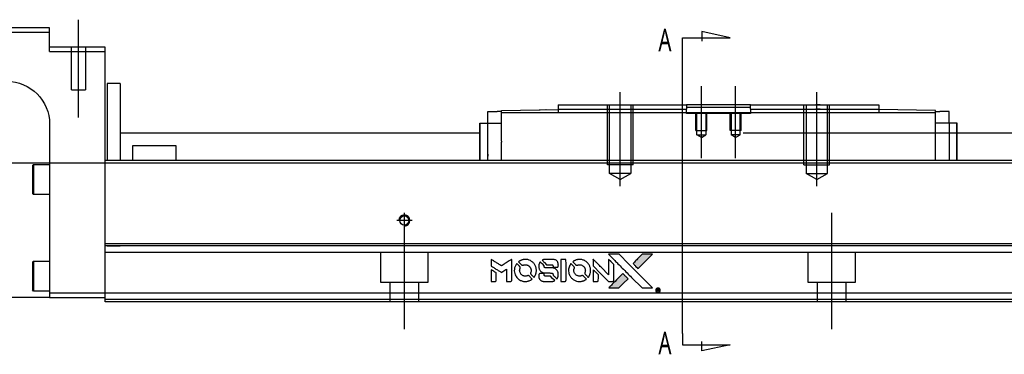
# Model space of a CAD drawing. Header units: millimetres. Extents: x -1108 to 3135, y -1596 to 860.
# Tile 5 of 40: x -898 to -667, y -1273 to -1195. Entities that reach past the tile are written whole.
import ezdxf
from ezdxf.lldxf.tags import DXFTag

# ---------------------------------------------------------------- set-up
doc = ezdxf.new("R2010")
doc.units = ezdxf.units.MM
doc.layers.get('0').update_dxf_attribs({"linetype": 'CONTINUOUS'})
doc.styles.add('CHN', font='Microsoft JhengHei.ttf')
tags = doc.linetypes.add('DASHED', pattern=[25.72, 12.86, -12.86]).pattern_tags.tags
tags[6:7] = [DXFTag(74, 4), DXFTag(75, 0), DXFTag(340, '0'), DXFTag(46, 0.0), DXFTag(50, 0.0), DXFTag(44, 0.0), DXFTag(45, 0.0)]
tags[4:5] = [DXFTag(74, 4), DXFTag(75, 0), DXFTag(340, '0'), DXFTag(46, 0.0), DXFTag(50, 0.0), DXFTag(44, 0.0), DXFTag(45, 0.0)]

# ---------------------------------------------------------------- blocks, each defined once
blk = doc.blocks.new('MosionX logo(完整正式版)')
h = blk.add_hatch(color=22)
h.dxf.hatch_style = 1
h.paths.add_polyline_path([(-1416, 1831), (-1517, 1831), (-1619, 1831), (-1707, 1742, 0.000288), (-1740, 1709, 0.000479), (-1769, 1680, 0.000013), (-1794, 1654, 0.197177), (-1794, 1654, 0.197497), (-1794, 1653, 0.00004), (-1779, 1638, 0.000834), (-1763, 1622, 0.000506), (-1744, 1603), (-1694, 1552), (-1555, 1692)])
h.paths.add_polyline_path([(-1892, 1355), (-1942, 1405, 0.000476), (-1962, 1424, 0.000789), (-1978, 1441, 0.000035), (-1993, 1455, 0.19758), (-1993, 1456, 0.198396), (-1994, 1455, 0.000019), (-2014, 1435, 0.000582), (-2036, 1413, 0.000351), (-2062, 1387, 0.000108), (-2174, 1275, 0.000692), (-2230, 1218, 0.000077), (-2269, 1179, 0.197527), (-2269, 1178, 0.410181), (-2269, 1177, 0.000493), (-2248, 1177, 0.002424), (-2219, 1177, 0.000529), (-2169, 1177), (-2070, 1177), (-1981, 1266)])
at = {"color": 22}
for points in [[(-4562, 1668), (-4562, 1603), (-4545, 1592, -0.000297), (-4534, 1586, -0.000037), (-4510, 1571, -0.000043), (-4482, 1554, -0.000036), (-4452, 1535, 0.000044), (-4422, 1517, 0.000063), (-4396, 1501, 0.000035), (-4374, 1488, 0.0009), (-4368, 1484), (-4360, 1479), (-4348, 1486, 0.001175), (-4342, 1490, 0.000208), (-4329, 1498, 0.000225), (-4315, 1506, 0.000203), (-4300, 1516, -0.000711), (-4286, 1525, -0.001119), (-4274, 1532, -0.000263), (-4263, 1539, -0.04589), (-4262, 1539, -0.519312), (-4261, 1539, -0.001914), (-4261, 1521, -0.003124), (-4260, 1493, -0.000285), (-4260, 1421), (-4260, 1303), (-4219, 1303, 0.001727), (-4189, 1303, 0.025279), (-4179, 1303, 0.073886), (-4173, 1305, 0.07426), (-4167, 1308, 0.03264), (-4166, 1310, 0.01784), (-4164, 1311, 0.017712), (-4163, 1313, 0.026854), (-4162, 1315), (-4160, 1319), (-4160, 1526), (-4159, 1733), (-4162, 1731, -0.004595), (-4163, 1730, -0.00016), (-4169, 1726, -0.000298), (-4177, 1722, -0.000208), (-4185, 1717, 0.000986), (-4210, 1701, 0.00025), (-4250, 1676, 0.000268), (-4292, 1650, 0.000436), (-4329, 1627, -0.002932), (-4341, 1619, -0.004718), (-4351, 1613, -0.001113), (-4360, 1608, -0.227179), (-4361, 1608, -0.045982), (-4362, 1608, -0.000145), (-4374, 1616, -0.000825), (-4387, 1624, -0.000517), (-4403, 1634, 0.000056), (-4458, 1668, 0.000289), (-4488, 1687, 0.000481), (-4511, 1701, 0.000418), (-4535, 1715), (-4562, 1732)], [(-3917, 1731, 0.024131), (-3935, 1728, 0.022344), (-3954, 1723, 0.021883), (-3972, 1717, 0.020884), (-3990, 1709, 0.010669), (-4000, 1703, 0.010389), (-4011, 1697, 0.010913), (-4020, 1692, 0.022227), (-4026, 1687), (-4029, 1685), (-3996, 1653, 0.002452), (-3984, 1640, 0.003628), (-3972, 1630, 0.001662), (-3963, 1621, 0.070159), (-3960, 1619, 0.047671), (-3958, 1618, 0.018624), (-3956, 1618, 0.017921), (-3953, 1617, 0.018804), (-3950, 1617, 0.018255), (-3946, 1617, 0.041312), (-3943, 1617, 0.037164), (-3939, 1618, 0.012342), (-3935, 1620, -0.015101), (-3924, 1624, -0.035998), (-3916, 1626, -0.033244), (-3907, 1627, -0.011249), (-3894, 1627, -0.004059), (-3883, 1627, -0.019693), (-3877, 1627, -0.027943), (-3872, 1626, -0.014411), (-3866, 1624, -0.033089), (-3851, 1619, -0.033887), (-3838, 1613, -0.034021), (-3825, 1604, -0.033942), (-3814, 1594, -0.02816), (-3804, 1582, -0.035032), (-3796, 1570, -0.035269), (-3790, 1557, -0.029196), (-3785, 1543, -0.037862), (-3782, 1526, -0.043657), (-3782, 1510, -0.043064), (-3784, 1494, -0.035184), (-3790, 1477, 0.033699), (-3792, 1470, 0.052815), (-3793, 1463, 0.059167), (-3793, 1456, 0.058972), (-3791, 1450, 0.059208), (-3788, 1445, 0.021125), (-3783, 1439, 0.008691), (-3773, 1429, 0.000851), (-3749, 1405, 0.001873), (-3736, 1393, 0.013884), (-3730, 1387, 0.022355), (-3726, 1385, 0.341453), (-3725, 1385, 0.073011), (-3722, 1388, 0.004587), (-3714, 1399, 0.00748), (-3707, 1411, 0.016837), (-3702, 1420, 0.028606), (-3692, 1443, 0.031352), (-3685, 1465, 0.031004), (-3681, 1489, 0.0268), (-3680, 1514, 0.026698), (-3681, 1541, 0.03002), (-3686, 1566, 0.030357), (-3693, 1590, 0.028554), (-3703, 1614, 0.062944), (-3732, 1658, 0.062206), (-3772, 1694, 0.062448), (-3819, 1719, 0.064355), (-3870, 1731, 0.017377), (-3880, 1731, 0.008369), (-3893, 1731, 0.008367), (-3907, 1731, 0.01757)], [(-3516, 1731, 0.018538), (-3522, 1730, 0.010695), (-3530, 1729, 0.01068), (-3538, 1727, 0.017678), (-3544, 1725, 0.013849), (-3551, 1722, 0.011814), (-3559, 1719, 0.004513), (-3566, 1716, 0.290035), (-3566, 1715, 0.196418), (-3566, 1714, 0.000124), (-3554, 1702, 0.001477), (-3540, 1688, 0.000898), (-3524, 1671), (-3481, 1629), (-3427, 1628, -0.001471), (-3387, 1628, -0.028714), (-3374, 1627, -0.097073), (-3367, 1625, -0.084199), (-3361, 1620, -0.042698), (-3359, 1616, -0.053912), (-3357, 1612, -0.051004), (-3356, 1608, -0.032967), (-3355, 1602, 0.00807), (-3355, 1600, 0.003023), (-3355, 1596, 0.002994), (-3355, 1592, 0.003629), (-3355, 1588), (-3354, 1579), (-3313, 1579, 0.001618), (-3293, 1579, 0.005206), (-3280, 1579, 0.00535), (-3271, 1579, 0.060675), (-3268, 1580, 0.048484), (-3266, 1581, 0.02389), (-3264, 1582, 0.022812), (-3261, 1584, 0.02462), (-3259, 1586, 0.061781), (-3255, 1591, 0.080179), (-3253, 1596, 0.048561), (-3252, 1604, 0.010021), (-3251, 1619, 0.016602), (-3252, 1638, 0.031409), (-3254, 1653, 0.036474), (-3258, 1666, 0.03439), (-3263, 1679, 0.065928), (-3277, 1699, 0.069066), (-3296, 1715, 0.065697), (-3319, 1725, 0.051559), (-3346, 1731, 0.020904), (-3360, 1731, 0.000451), (-3431, 1731, 0.000419), (-3502, 1732, 0.022759)], [(-3202, 1517), (-3202, 1303), (-3160, 1303), (-3118, 1303), (-3113, 1306, 0.071429), (-3109, 1309, 0.054799), (-3105, 1313, 0.053585), (-3102, 1318, 0.060698), (-3101, 1323, 0.033975), (-3100, 1332, 0.000112), (-3100, 1441, 0.000726), (-3100, 1548, 0.001084), (-3101, 1641), (-3102, 1732), (-3152, 1732), (-3202, 1732)], [(-2860, 1730, 0.023681), (-2878, 1728, 0.022402), (-2896, 1723, 0.021929), (-2914, 1717, 0.020503), (-2931, 1709, 0.013745), (-2941, 1704, 0.009767), (-2952, 1698, 0.009658), (-2962, 1691, 0.027804), (-2968, 1687), (-2971, 1685), (-2939, 1653, 0.002053), (-2924, 1638, 0.006738), (-2914, 1628, 0.007826), (-2907, 1622, 0.063909), (-2903, 1619, 0.061532), (-2897, 1617, 0.068674), (-2891, 1617, 0.052072), (-2885, 1618, 0.019648), (-2875, 1621, -0.018366), (-2864, 1624, -0.0288), (-2854, 1626, -0.029061), (-2844, 1627, -0.019155), (-2832, 1627, -0.053809), (-2807, 1624, -0.058833), (-2784, 1615, -0.058566), (-2764, 1601, -0.052525), (-2746, 1582, -0.044733), (-2737, 1566, -0.040573), (-2729, 1547, -0.041123), (-2725, 1529, -0.04951), (-2725, 1511, -0.017369), (-2725, 1502, -0.024255), (-2727, 1495, -0.023787), (-2729, 1487, -0.015798), (-2732, 1479, 0.010631), (-2734, 1474, 0.033653), (-2735, 1470, 0.037806), (-2736, 1467, 0.016307), (-2736, 1462, 0.068179), (-2734, 1453, 0.095747), (-2731, 1446, 0.033418), (-2722, 1436, 0.002133), (-2695, 1409, 0.001452), (-2680, 1395, 0.012393), (-2673, 1388, 0.020479), (-2668, 1385, 0.344362), (-2667, 1385, 0.074287), (-2663, 1388, 0.005454), (-2656, 1400, 0.008391), (-2649, 1412, 0.017097), (-2643, 1422, 0.027375), (-2635, 1442, 0.02835), (-2628, 1463, 0.027723), (-2624, 1485, 0.023913), (-2623, 1509, 0.027047), (-2623, 1537, 0.031685), (-2627, 1563, 0.032425), (-2634, 1588, 0.031013), (-2644, 1612, 0.037914), (-2661, 1641, 0.040153), (-2682, 1667, 0.039834), (-2707, 1688, 0.036173), (-2736, 1707, 0.040752), (-2765, 1719, 0.035885), (-2796, 1728, 0.035491), (-2828, 1731, 0.037615)], [(-2572, 1669), (-2572, 1604), (-2422, 1453), (-2271, 1303), (-2229, 1303, 0.0008), (-2202, 1303, 0.010795), (-2192, 1303, 0.030495), (-2186, 1304, 0.080372), (-2183, 1305, 0.03816), (-2179, 1308, 0.041799), (-2176, 1310, 0.042486), (-2174, 1314, 0.042078), (-2172, 1317, 0.099276), (-2170, 1322, 0.003302), (-2170, 1343, 0.002586), (-2170, 1380, 0.000204), (-2170, 1477), (-2170, 1633), (-2221, 1683), (-2271, 1733), (-2271, 1583), (-2272, 1433), (-2419, 1582, 0.000253), (-2476, 1639, 0.000412), (-2524, 1687, 0.000041), (-2567, 1730, 0.041338), (-2570, 1732), (-2572, 1734)], [(-2150, 1708, -0.000056), (-2089, 1647, -0.000021), (-2004, 1562, -0.000021), (-1911, 1469, -0.000025), (-1823, 1381), (-1619, 1177), (-1518, 1177), (-1417, 1177), (-1553, 1315, 0.000274), (-1619, 1381, 0.000123), (-1705, 1467, 0.000121), (-1797, 1559, 0.000165), (-1879, 1641), (-2068, 1831), (-2170, 1831), (-2272, 1831)], [(-1707, 1742, 0.000288), (-1740, 1709, 0.000479), (-1769, 1680, 0.000013), (-1794, 1654, 0.197177), (-1794, 1654, 0.197497), (-1794, 1653, 0.00004), (-1779, 1638, 0.000836), (-1763, 1622, 0.000505), (-1744, 1603), (-1694, 1552), (-1555, 1692), (-1416, 1831), (-1517, 1831), (-1619, 1831)], [(-4068, 1643, 0.064158), (-4094, 1594, 0.06356), (-4108, 1539, 0.064004), (-4107, 1483, 0.066747), (-4091, 1429, 0.04321), (-4073, 1396, 0.044737), (-4050, 1367, 0.044901), (-4021, 1342, 0.044184), (-3989, 1323, 0.026293), (-3965, 1313, 0.033344), (-3941, 1306, 0.033227), (-3917, 1303, 0.025815), (-3890, 1302, 0.023119), (-3864, 1304, 0.031044), (-3841, 1308, 0.031337), (-3819, 1315, 0.024258), (-3796, 1325, 0.015622), (-3788, 1329, 0.008495), (-3778, 1335, 0.008415), (-3769, 1341, 0.020814), (-3763, 1346), (-3760, 1348), (-3791, 1379, 0.002843), (-3814, 1403, 0.033917), (-3823, 1411, 0.087906), (-3831, 1414, 0.073302), (-3839, 1416, 0.022047), (-3843, 1415, 0.026465), (-3847, 1415, 0.022233), (-3851, 1414, 0.009985), (-3857, 1412, -0.039011), (-3876, 1407, -0.044398), (-3896, 1406, -0.045096), (-3915, 1408, -0.04265), (-3934, 1413, -0.071154), (-3961, 1428, -0.068827), (-3983, 1450, -0.068713), (-3998, 1476, -0.070507), (-4005, 1506, -0.028605), (-4006, 1519, -0.031418), (-4005, 1531, -0.031044), (-4002, 1544, -0.02668), (-3998, 1556, 0.038913), (-3996, 1564, 0.043732), (-3995, 1571, 0.047754), (-3995, 1578, 0.075756), (-3997, 1583, 0.07294), (-3999, 1586, 0.003456), (-4006, 1594, 0.005023), (-4017, 1605, 0.002422), (-4030, 1619, 0.000819), (-4042, 1631, 0.001349), (-4053, 1641, 0.0001), (-4062, 1650, 0.205335), (-4062, 1651, 0.219821), (-4063, 1650, 0.002494), (-4064, 1648, 0.007089), (-4066, 1646, 0.004494)], [(-3610, 1675, 0.023289), (-3616, 1665, 0.026845), (-3621, 1655, 0.026047), (-3626, 1644, 0.019751), (-3629, 1631, 0.013249), (-3631, 1624, 0.025169), (-3631, 1618, 0.016532), (-3632, 1611, 0.002937), (-3632, 1598, 0.003317), (-3632, 1586, 0.011808), (-3631, 1578, 0.01777), (-3631, 1572, 0.021476), (-3630, 1567, 0.04325), (-3623, 1544, 0.045753), (-3612, 1523, 0.04649), (-3598, 1505, 0.047672), (-3581, 1490, 0.025315), (-3573, 1485, 0.015208), (-3564, 1480, 0.01512), (-3554, 1476, 0.022488), (-3546, 1473, 0.027857), (-3532, 1469, 0.034138), (-3519, 1467, 0.014286), (-3499, 1467, 0.00124), (-3449, 1467, -0.00103), (-3418, 1467, -0.002552), (-3396, 1466, -0.001594), (-3379, 1466, -0.047676), (-3374, 1466, -0.085307), (-3367, 1463, -0.097789), (-3361, 1457, -0.085947), (-3357, 1450, -0.051339), (-3356, 1440, 0.014634), (-3355, 1436, 0.015028), (-3355, 1433, 0.014927), (-3354, 1430, 0.059415), (-3353, 1429, 0.070595), (-3351, 1425, 0.00028), (-3315, 1389, 0.000111), (-3279, 1352, 0.200239), (-3277, 1352, 0.268906), (-3276, 1352, 0.001866), (-3271, 1361, 0.007532), (-3267, 1370, 0.017818), (-3263, 1376, 0.013256), (-3261, 1383, 0.011636), (-3258, 1391, 0.011528), (-3256, 1399, 0.012303), (-3254, 1407, 0.0423), (-3252, 1419, 0.013657), (-3252, 1437, 0.013857), (-3252, 1455, 0.037428), (-3254, 1468, 0.014927), (-3256, 1477, 0.0122), (-3259, 1486, 0.012518), (-3262, 1494, 0.023062), (-3265, 1501, 0.065961), (-3281, 1525, 0.06055), (-3304, 1545, 0.059676), (-3331, 1559, 0.060497), (-3360, 1567, 0.025683), (-3367, 1567, 0.001528), (-3386, 1567, 0.002124), (-3410, 1568, 0.001173), (-3439, 1568, -0.000809), (-3490, 1568, -0.017164), (-3506, 1568, -0.063931), (-3514, 1570, -0.108429), (-3520, 1573, -0.052941), (-3523, 1577, -0.063675), (-3525, 1582, -0.050562), (-3526, 1587, -0.020337), (-3527, 1595, 0.009897), (-3528, 1599, 0.016482), (-3528, 1603, 0.019019), (-3529, 1606, 0.06043), (-3530, 1608, 0.076267), (-3533, 1613, 0.00054), (-3566, 1646, 0.000307), (-3601, 1680, 0.142594), (-3604, 1681, 0.232419), (-3604, 1681, 0.022995), (-3606, 1680, 0.024627), (-3608, 1678, 0.015407)], [(-3011, 1643, 0.018008), (-3017, 1634, 0.009842), (-3023, 1622, 0.009807), (-3030, 1610, 0.015716), (-3035, 1599, 0.048467), (-3047, 1561, 0.045841), (-3052, 1520, 0.046006), (-3049, 1479, 0.049638), (-3039, 1441, 0.064819), (-3012, 1391, 0.06695), (-2974, 1350, 0.066691), (-2926, 1320, 0.063505), (-2872, 1304, 0.03135), (-2858, 1302, 0.010439), (-2837, 1302, 0.010391), (-2817, 1302, 0.032408), (-2803, 1304, 0.015696), (-2787, 1307, 0.018095), (-2771, 1312, 0.018551), (-2757, 1317, 0.018352), (-2743, 1323, 0.015568), (-2733, 1328, 0.009832), (-2723, 1334, 0.009795), (-2713, 1341, 0.023727), (-2706, 1346), (-2703, 1348), (-2734, 1379, 0.001528), (-2751, 1397, 0.010022), (-2760, 1406, 0.019586), (-2766, 1411, 0.061865), (-2771, 1413, 0.055054), (-2777, 1415, 0.061607), (-2784, 1416, 0.048725), (-2792, 1415, 0.020221), (-2802, 1412, -0.017722), (-2813, 1409, -0.02685), (-2822, 1407, -0.02759), (-2832, 1406, -0.020233), (-2843, 1406, -0.04793), (-2864, 1409, -0.048386), (-2883, 1416, -0.047866), (-2901, 1426, -0.044964), (-2917, 1440, -0.04333), (-2931, 1457, -0.050921), (-2941, 1475, -0.051473), (-2946, 1495, -0.0459), (-2948, 1516, -0.019014), (-2948, 1526, -0.024114), (-2947, 1535, -0.025081), (-2945, 1544, -0.023892), (-2942, 1553, 0.008624), (-2939, 1560, 0.026486), (-2938, 1564, 0.035074), (-2937, 1568, 0.02756), (-2937, 1573, 0.087163), (-2939, 1580, 0.073291), (-2942, 1587, 0.028074), (-2951, 1596, 0.002594), (-2973, 1619), (-3005, 1651)], [(-4562, 1417), (-4562, 1303), (-4521, 1303, 0.000842), (-4494, 1303, 0.010591), (-4484, 1303, 0.028995), (-4479, 1303, 0.069543), (-4475, 1305, 0.051063), (-4471, 1307, 0.039932), (-4468, 1310, 0.039414), (-4465, 1314, 0.045845), (-4462, 1318, 0.094811), (-4461, 1322, 0.007124), (-4461, 1333, 0.004713), (-4461, 1352, 0.000534), (-4461, 1395), (-4461, 1469), (-4471, 1475, 0.000828), (-4502, 1494, 0.000879), (-4532, 1513, 0.000048), (-4561, 1530, 0.137596), (-4562, 1531, 0.413028), (-4562, 1530, 0.000016), (-4562, 1497, 0.000623), (-4562, 1460, 0.000374)], [(-3615, 1454, 0.065483), (-3620, 1451, 0.053271), (-3625, 1447, 0.052018), (-3628, 1443, 0.0556), (-3631, 1437, 0.036839), (-3632, 1434, 0.026922), (-3632, 1430, 0.016905), (-3633, 1424, 0.004317), (-3633, 1416, 0.016369), (-3632, 1397, 0.029936), (-3630, 1382, 0.03418), (-3627, 1369, 0.031327), (-3621, 1356, 0.046935), (-3612, 1340, 0.054053), (-3600, 1327, 0.053701), (-3585, 1317, 0.045364), (-3568, 1309, 0.032479), (-3552, 1305, 0.03386), (-3537, 1303, 0.013578), (-3512, 1303, 0.001155), (-3450, 1303, 0.000413), (-3396, 1303, 0.005008), (-3375, 1304, 0.013199), (-3364, 1304, 0.033956), (-3355, 1305, 0.013909), (-3347, 1308, 0.010864), (-3337, 1310, 0.010938), (-3329, 1313, 0.028702), (-3323, 1316), (-3318, 1318), (-3362, 1362), (-3405, 1406), (-3455, 1406, -0.001504), (-3477, 1406, -0.00328), (-3493, 1406, -0.001901), (-3506, 1406, -0.061333), (-3510, 1407, -0.063621), (-3514, 1409, -0.048633), (-3518, 1412, -0.046769), (-3522, 1415, -0.047961), (-3525, 1420, -0.02678), (-3526, 1424, -0.050957), (-3527, 1427, -0.029398), (-3528, 1431, -0.00401), (-3528, 1441), (-3529, 1456), (-3569, 1456, 0.001061), (-3593, 1456, 0.009147), (-3604, 1455, 0.020721), (-3611, 1455, 0.051619)], [(-2572, 1416), (-2572, 1303), (-2530, 1303), (-2488, 1303), (-2483, 1306, 0.03146), (-2480, 1308, 0.026444), (-2478, 1310, 0.026444), (-2476, 1312, 0.031457), (-2475, 1314), (-2472, 1319), (-2471, 1375), (-2471, 1431), (-2521, 1481, 0.000745), (-2540, 1499, 0.001228), (-2556, 1515, 0.000087), (-2571, 1529, 0.195134), (-2571, 1530, 0.412117), (-2572, 1529, 0.000048), (-2572, 1496, 0.00109), (-2572, 1460, 0.000653)], [(-2062, 1387, 0.000108), (-2174, 1275, 0.000692), (-2230, 1218, 0.000077), (-2269, 1179, 0.197527), (-2269, 1178, 0.410182), (-2269, 1177, 0.000493), (-2248, 1177, 0.002424), (-2219, 1177, 0.000529), (-2170, 1177), (-2070, 1177), (-1981, 1266), (-1892, 1355), (-1942, 1405, 0.000476), (-1962, 1424, 0.000789), (-1978, 1441, 0.000035), (-1993, 1455, 0.19758), (-1993, 1456, 0.198396), (-1994, 1455, 0.000019), (-2014, 1435, 0.000582), (-2036, 1413, 0.000351)], [(-1319, 1173, 0.082374), (-1332, 1167, 0.083404), (-1342, 1157, 0.082663), (-1349, 1145, 0.07897), (-1351, 1130, 0.084941), (-1349, 1114, 0.08953), (-1341, 1100, 0.090743), (-1329, 1090, 0.090193), (-1313, 1085, 0.10067), (-1296, 1085, 0.099454), (-1281, 1093, 0.097736), (-1269, 1106, 0.09365), (-1263, 1122, 0.07584), (-1263, 1135, 0.068415), (-1267, 1148, 0.068328), (-1274, 1159, 0.075277), (-1283, 1168, 0.059367), (-1291, 1172, 0.048986), (-1300, 1174, 0.048519), (-1310, 1174, 0.055347)], [(-1325, 1129), (-1325, 1104), (-1322, 1104), (-1319, 1104), (-1319, 1114), (-1319, 1125), (-1313, 1125), (-1306, 1126), (-1302, 1119, -0.003356), (-1300, 1116, -0.002757), (-1298, 1113, -0.002784), (-1296, 1110, -0.007382), (-1295, 1108, 0.019487), (-1294, 1105, 0.098302), (-1293, 1104, 0.116932), (-1291, 1104, 0.032798), (-1289, 1104), (-1285, 1104), (-1288, 1108, 0.005748), (-1289, 1111, 0.002522), (-1291, 1114, 0.002495), (-1293, 1117, 0.00334), (-1295, 1120), (-1299, 1126), (-1296, 1128, 0.066516), (-1292, 1130, 0.085926), (-1290, 1133, 0.082934), (-1289, 1137, 0.05747), (-1289, 1141, 0.023576), (-1289, 1144, 0.043538), (-1289, 1146, 0.050891), (-1290, 1148, 0.049897), (-1291, 1149, 0.067884), (-1295, 1152, 0.077412), (-1298, 1154, 0.049266), (-1304, 1154, 0.012208), (-1313, 1155), (-1325, 1155)], [(-1298, 1147, -0.120545), (-1296, 1144, -0.09136), (-1295, 1141, -0.087576), (-1296, 1137, -0.098026), (-1297, 1134, -0.079907), (-1299, 1133, -0.087697), (-1300, 1132, -0.041371), (-1303, 1132, -0.005557), (-1309, 1132), (-1319, 1131), (-1319, 1140), (-1319, 1149), (-1310, 1149, -0.007471), (-1305, 1149, -0.035301), (-1302, 1148, -0.060486), (-1300, 1148, -0.063546)]]:
    blk.add_lwpolyline(points, format="xyb", close=True, dxfattribs=at)

msp = doc.modelspace()

# ---------------------------------------------------------------- linework, layer by layer
at = {"ltscale": 0.2}
for p, q in [((-883.86, -1217.7), (-883.86, -1194.87)), ((-738.11, -1227.2), (-738.11, -1210.37)), ((-730.11, -1227.2), (-730.11, -1210.37)), ((-757.11, -1233.79), (-757.11, -1211.79)), ((-711.11, -1233.79), (-711.11, -1211.79)), ((-807.61, -1243.59), (-807.61, -1239.99)), ((-807.61, -1267.2), (-807.61, -1241.45)), ((-707.61, -1243.59), (-707.61, -1239.99)), ((-707.61, -1267.2), (-707.61, -1241.45)), ((-805.81, -1241.79), (-809.41, -1241.79))]:
    msp.add_line(p, q, dxfattribs=at)
at = {"linetype": 'Continuous'}
for p, q in [((-890.61, -1196.79), (-964.61, -1196.79)), ((-964.61, -1197.79), (-890.61, -1197.79)), ((-890.61, -1197.79), (-890.61, -1196.79)), ((-890.61, -1202.29), (-890.61, -1197.79)), ((-877.61, -1201.29), (-890.61, -1201.29)), ((-890.61, -1202.29), (-877.61, -1202.29)), ((-877.61, -1202.29), (-877.61, -1201.29)), ((-877.61, -1226.79), (-877.61, -1202.29)), ((-874.11, -1209.79), (-877.11, -1209.79)), ((-877.11, -1209.79), (-877.11, -1227.79)), ((-874.11, -1209.79), (-874.11, -1227.79)), ((-788.06, -1219.04), (-788.06, -1216.34)), ((-788.06, -1216.34), (-785.86, -1216.34)), ((-784.86, -1216.34), (-785.86, -1216.34)), ((-784.86, -1216.07), (-771.61, -1215.84)), ((-784.86, -1216.64), (-784.86, -1216.07)), ((-776.14, -1215.91), (-776.14, -1215.92)), ((-776.04, -1215.91), (-775.8, -1215.9)), ((-776.04, -1215.91), (-776.04, -1215.91)), ((-775.8, -1215.9), (-775.8, -1215.91)), ((-775.17, -1215.89), (-775.17, -1215.9)), ((-774.5, -1215.88), (-774.44, -1215.88)), ((-774.4, -1215.88), (-774.4, -1215.89)), ((-773.58, -1215.87), (-773.58, -1215.87)), ((-771.61, -1214.79), (-771.61, -1215.79)), ((-771.61, -1215.79), (-771.61, -1216.64)), ((-741.86, -1214.79), (-741.61, -1214.79)), ((-741.86, -1215.79), (-741.61, -1215.79)), ((-726.61, -1214.79), (-741.61, -1214.79)), ((-741.61, -1214.79), (-741.61, -1215.79)), ((-741.61, -1215.34), (-738.61, -1215.34)), ((-741.61, -1216.64), (-741.61, -1215.79)), ((-738.61, -1215.34), (-729.61, -1215.34)), ((-729.61, -1215.34), (-726.61, -1215.34)), ((-726.61, -1214.79), (-696.61, -1214.79)), ((-726.61, -1215.79), (-726.61, -1214.79)), ((-726.61, -1215.79), (-696.61, -1215.79)), ((-726.61, -1215.79), (-726.61, -1216.64)), ((-696.61, -1214.79), (-696.61, -1215.79)), ((-696.61, -1215.79), (-696.61, -1216.64)), ((-683.36, -1216.07), (-696.61, -1215.84)), ((-683.36, -1216.64), (-683.36, -1216.07)), ((-683.36, -1216.34), (-682.36, -1216.34)), ((-680.16, -1216.34), (-682.36, -1216.34)), ((-680.16, -1219.04), (-680.16, -1216.34)), ((-683.36, -1216.64), (-784.86, -1216.64)), ((-784.86, -1223.29), (-784.86, -1216.64)), ((-683.36, -1227.79), (-683.36, -1216.64)), ((-890.61, -1219.29), (-890.61, -1258.79)), ((-789.96, -1227.79), (-789.96, -1219.04)), ((-789.96, -1219.04), (-789.86, -1219.04)), ((-789.86, -1227.79), (-789.86, -1219.04)), ((-789.86, -1219.04), (-788.06, -1219.04)), ((-788.06, -1219.04), (-784.86, -1219.04)), ((-788.06, -1227.79), (-788.06, -1219.04)), ((-680.16, -1219.04), (-683.36, -1219.04)), ((-678.36, -1219.04), (-680.16, -1219.04)), ((-680.16, -1219.04), (-680.16, -1226.29)), ((-678.36, -1227.79), (-678.36, -1219.04)), ((-678.26, -1219.04), (-678.36, -1219.04)), ((-678.26, -1227.79), (-678.26, -1219.04)), ((-874.11, -1221.29), (-789.96, -1221.29)), ((-728.36, -1221.29), (-612.87, -1221.29)), ((-871.11, -1224.29), (-861.11, -1224.29)), ((-871.11, -1227.79), (-871.11, -1224.29)), ((-861.11, -1224.29), (-861.11, -1227.79)), ((-784.86, -1223.29), (-784.86, -1223.51)), ((-784.86, -1227.79), (-784.86, -1223.51)), ((-877.61, -1227.79), (-877.61, -1226.79)), ((-614.44, -1227.79), (-877.61, -1227.79)), ((-877.61, -1247.24), (-877.61, -1227.79)), ((-894.61, -1228.97), (-894.36, -1228.72)), ((-894.61, -1228.97), (-894.61, -1232.22)), ((-894.36, -1228.72), (-890.61, -1228.72)), ((-894.36, -1228.72), (-894.36, -1232.22)), ((-894.61, -1232.22), (-894.61, -1235.47)), ((-894.36, -1232.22), (-894.36, -1235.72)), ((-894.36, -1235.72), (-894.61, -1235.47)), ((-890.61, -1235.72), (-894.36, -1235.72)), ((-619.12, -1247.24), (-877.61, -1247.24)), ((-877.61, -1247.74), (-877.61, -1247.24)), ((-877.61, -1258.79), (-877.61, -1247.74)), ((-894.61, -1251.54), (-894.36, -1251.29)), ((-894.61, -1251.54), (-894.61, -1254.79)), ((-894.36, -1251.29), (-890.61, -1251.29)), ((-894.36, -1251.29), (-894.36, -1254.79)), ((-894.61, -1254.79), (-894.61, -1258.04)), ((-894.36, -1254.79), (-894.36, -1258.29)), ((-890.61, -1259.79), (-950.61, -1259.79)), ((-894.36, -1258.29), (-894.61, -1258.04)), ((-890.61, -1258.29), (-894.36, -1258.29)), ((-890.61, -1258.79), (-890.61, -1259.79)), ((-877.61, -1258.79), (-890.61, -1258.79)), ((-890.61, -1259.79), (-877.61, -1259.79)), ((-621.91, -1258.79), (-877.61, -1258.79)), ((-877.61, -1260.79), (-877.61, -1258.79)), ((-622.39, -1260.79), (-877.61, -1260.79))]:
    msp.add_line(p, q, dxfattribs=at)
for p, q in [((-731.4, -1199.09), (-737.99, -1197.66)), ((-737.99, -1197.66), (-737.99, -1199.89)), ((-742.55, -1199.09), (-731.4, -1199.09)), ((-742.55, -1201.73), (-742.55, -1199.09)), ((-742.55, -1268.21), (-742.55, -1201.73)), ((-965.61, -1228.29), (-123.61, -1228.29)), ((-742.55, -1268.21), (-742.55, -1270.84)), ((-742.55, -1270.84), (-731.4, -1270.84)), ((-737.99, -1272.28), (-737.99, -1270.05)), ((-731.4, -1270.84), (-737.99, -1272.28))]:
    msp.add_line(p, q)
at = {"linetype": 'DASHED'}
for p, q in [((-885.51, -1211.29), (-885.51, -1201.29)), ((-882.21, -1201.29), (-882.21, -1211.29)), ((-885.51, -1211.29), (-882.21, -1211.29)), ((-775.9, -1215.91), (-775.9, -1215.91)), ((-741.61, -1216.79), (-741.61, -1216.64)), ((-726.61, -1216.79), (-741.61, -1216.79)), ((-726.61, -1216.64), (-726.61, -1216.79)), ((-784.86, -1226.8), (-784.86, -1226.79)), ((-874.11, -1247.79), (-877.11, -1247.79)), ((-619.62, -1249.29), (-877.61, -1249.29)), ((-813.11, -1256.29), (-813.11, -1249.29)), ((-802.11, -1249.29), (-802.11, -1256.29)), ((-713.11, -1256.29), (-713.11, -1249.29)), ((-702.11, -1249.29), (-702.11, -1256.29)), ((-802.11, -1256.29), (-813.11, -1256.29)), ((-810.91, -1260.79), (-810.91, -1256.29)), ((-804.31, -1256.29), (-804.31, -1260.79)), ((-702.11, -1256.29), (-713.11, -1256.29)), ((-710.91, -1260.79), (-710.91, -1256.29)), ((-704.31, -1256.29), (-704.31, -1260.79)), ((-622.27, -1260.29), (-877.61, -1260.29))]:
    msp.add_line(p, q, dxfattribs=at)
at = {"linetype": 'DASHED', "ltscale": 0.1}
for p, q in [((-760.11, -1228.79), (-760.11, -1214.79)), ((-759.61, -1230.79), (-759.61, -1214.79)), ((-754.61, -1214.79), (-754.61, -1230.79)), ((-754.11, -1228.79), (-754.11, -1214.79)), ((-714.11, -1228.79), (-714.11, -1214.79)), ((-713.61, -1214.79), (-713.61, -1230.79)), ((-708.61, -1230.79), (-708.61, -1214.79)), ((-708.11, -1228.79), (-708.11, -1214.79)), ((-739.41, -1220.79), (-739.41, -1216.79)), ((-739.17, -1221.79), (-739.17, -1216.79)), ((-737.06, -1216.79), (-737.06, -1221.79)), ((-736.81, -1220.79), (-736.81, -1216.79)), ((-731.41, -1220.79), (-731.41, -1216.79)), ((-731.17, -1216.79), (-731.17, -1221.79)), ((-729.06, -1221.79), (-729.06, -1216.79)), ((-728.81, -1220.79), (-728.81, -1216.79)), ((-739.41, -1220.79), (-736.81, -1220.79)), ((-728.81, -1220.79), (-731.41, -1220.79)), ((-739.17, -1221.79), (-737.06, -1221.79)), ((-738.11, -1222.4), (-739.17, -1221.79)), ((-738.11, -1222.4), (-737.06, -1221.79)), ((-729.06, -1221.79), (-731.17, -1221.79)), ((-730.11, -1222.4), (-731.17, -1221.79)), ((-730.11, -1222.4), (-729.06, -1221.79)), ((-754.11, -1228.79), (-760.11, -1228.79)), ((-714.11, -1228.79), (-708.11, -1228.79)), ((-754.61, -1230.79), (-759.61, -1230.79)), ((-757.11, -1232.23), (-759.61, -1230.79)), ((-757.11, -1232.23), (-754.61, -1230.79)), ((-713.61, -1230.79), (-708.61, -1230.79)), ((-711.11, -1232.23), (-713.61, -1230.79)), ((-711.11, -1232.23), (-708.61, -1230.79))]:
    msp.add_line(p, q, dxfattribs=at)
at = {"linetype": 'Continuous'}
msp.add_circle((-807.61, -1241.79), 1.07, dxfattribs=at)
at = {"linetype": 'Continuous', "extrusion": (0, 0, -1)}
msp.add_arc((900.61, -1219.29), 10, 90, 180, dxfattribs=at)
msp.add_arc((-807.61, -1241.79), 1.3, 270, 180)
at = {"linetype": 'Continuous'}
for points in [[(-771.61, -1214.79), (-757.86, -1214.79)], [(-771.61, -1215.79), (-757.86, -1215.79)], [(-756.86, -1214.79), (-741.86, -1214.79)], [(-756.86, -1215.79), (-741.86, -1215.79)], [(-788.06, -1226.29), (-788.06, -1226.79)], [(-680.16, -1226.29), (-680.16, -1227.79)], [(-619.24, -1247.74), (-877.61, -1247.74)]]:
    msp.add_open_spline(points, degree=1, dxfattribs=at)
at = {"linetype": 'DASHED', "ltscale": 0.1}
for points in [[(-757.86, -1214.79), (-756.86, -1214.79)], [(-757.86, -1215.79), (-756.86, -1215.79)], [(-710.36, -1214.79), (-711.36, -1214.79)], [(-710.36, -1215.79), (-711.36, -1215.79)]]:
    msp.add_open_spline(points, degree=1, dxfattribs=at)

# ---------------------------------------------------------------- block references
at = {"xscale": 0.012, "yscale": 0.012, "zscale": 0.012}
msp.add_blockref('MosionX logo(完整正式版)', (-732.57, -1271.67), dxfattribs=at)

# ---------------------------------------------------------------- texts
at = {"style": 'CHN', "width": 0.7}
for p in [(-748.17, -1202.23), (-748.17, -1273.06)]:
    msp.add_text('A', height=5.25, dxfattribs=at).set_placement(p)

doc.saveas('drawing.dxf')
